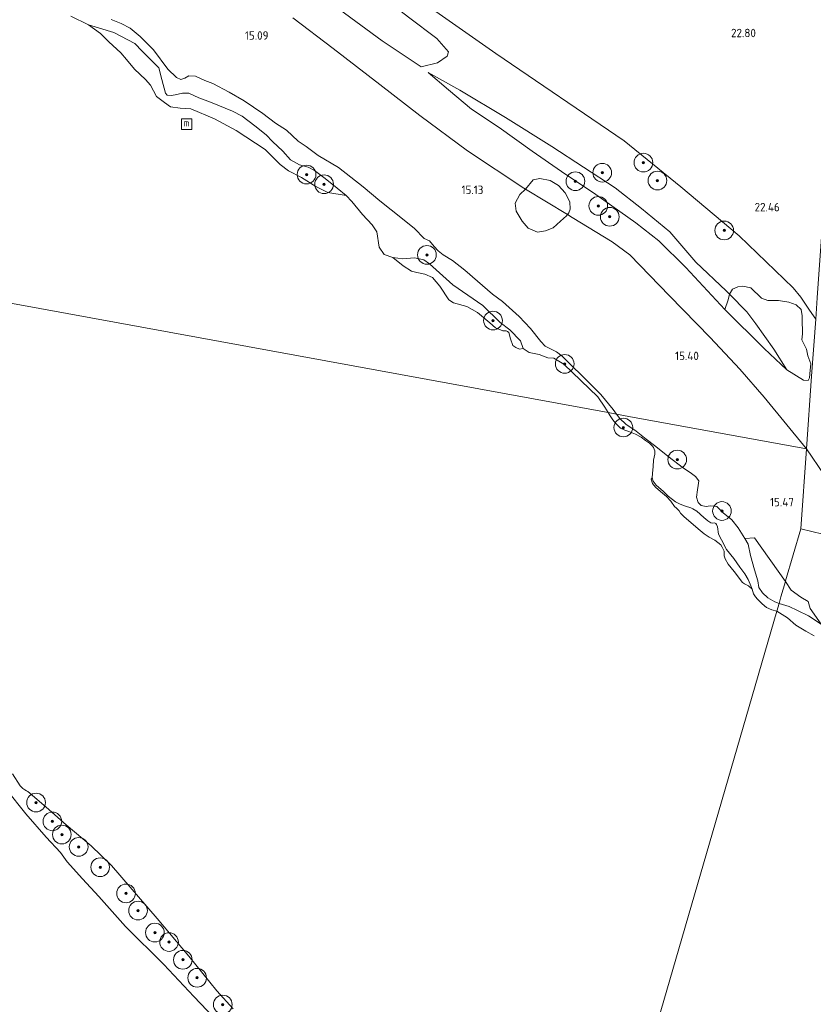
# Model space of a CAD drawing. Extents: x 196936 to 200438, y 361224 to 364196.
# Tile 229 of 256: x 198709 to 198879, y 363014 to 363225. Entities that reach past the tile are written whole.
import ezdxf
from ezdxf.enums import TextEntityAlignment as Align

# ---------------------------------------------------------------- set-up
doc = ezdxf.new("R2010")
doc.units = 0
for name, color, linetype, lineweight in [('B-ME-GR-BOOM-S', 90, 'Continuous', 25), ('B-ME-GR-BOS-GV', 40, 'Continuous', 13), ('B-ME-GR-GRAS-GV', 60, 'Continuous', 13), ('B-ME-GR-RIET-GV', 120, 'Continuous', 13), ('B-ME-GR-STRUIK-GV', 90, 'Continuous', 13), ('B-ME-GW-TALUD_KRUIN-G', 90, 'Continuous', 18), ('B-ME-GW-TALUD_TEEN-G', 90, 'Continuous', 18), ('B-ME-IE-MEUBILAIR_WATERWEGMEUBILAIR-S', 150, 'Continuous', 25), ('B-ME-OB-OEVERVOORZIENING-G', 7, 'Continuous', 18), ('B-ME-OG-HOOGTEPUNT-S', 7, 'Continuous', 25), ('B-ME-OG-TERREIN_GROEN-GV', 7, 'Continuous', 18), ('B-ME-OG-WATER_HAVEN-GV', 170, 'Continuous', 18)]:
    doc.layers.add(name, color=color, linetype=linetype, lineweight=lineweight)
doc.styles.add('NLCS-ISO', font='NLCS-ISO.ttf')
doc.styles.add('NLCS-ISO-ANNOTATIVE-T18', font='NLCS-ISO.ttf', dxfattribs={"height": 1.8})

# ---------------------------------------------------------------- blocks, each defined once
blk = doc.blocks.new('SGR-BOOM_01-SO')
at = {"linetype": 'ByBlock', "lineweight": 18}
h = blk.add_hatch(color=0, dxfattribs=at)
h.dxf.hatch_style = 1
edge = h.paths.add_edge_path()
edge.add_arc((0, 0), 0.25, 0, 360)
at = {"color": 0, "linetype": 'ByBlock', "lineweight": 18}
for radius in [2, 0.25]:
    blk.add_circle((0, 0), radius, dxfattribs=at)
blk = doc.blocks.new('SAL-HOOGTELABEL-SO')
at = {"color": 0, "linetype": 'ByBlock', "lineweight": -2, "style": 'NLCS-ISO-ANNOTATIVE-T18'}
blk.add_attdef('HOOGTE', text='', height=1.8, dxfattribs=at).set_placement((2.79, 0), align=Align.RIGHT)
blk = doc.blocks.new('SIE-WATER_MEERPAAL-SO')
at = {"color": 0, "linetype": 'ByBlock', "lineweight": 18}
blk.add_lwpolyline([(-1.12, -1.12), (1.12, -1.12), (1.12, 1.12), (-1.12, 1.12)], close=True, dxfattribs=at)
at = {"color": 0, "linetype": 'ByBlock', "lineweight": 18, "style": 'NLCS-ISO'}
blk.add_text('m', height=1.5, dxfattribs=at).set_placement((0, 0.28), align=Align.MIDDLE_CENTER)

msp = doc.modelspace()

# ---------------------------------------------------------------- linework, layer by layer
at = {"layer": 'B-ME-GR-BOS-GV'}
msp.add_polyline3d([(198889.46, 363302.525, 22.51), (198879.672, 363165.201, 22.288), (198879.346, 363160.633, 21.616), (198878.011, 363162.572, 21.81), (198876.133, 363165.322, 22.021), (198874.521, 363167.334, 22.103), (198862.984, 363178.47, 22.202), (198850.477, 363188.963, 22.329), (198838.352, 363198.741, 21.98), (198810.9, 363217.444, 21.875), (198797.322, 363226.963, 21.971)], dxfattribs=at)
at = {"layer": 'B-ME-GR-GRAS-GV'}
for points in [[(198786.58, 363220.158, 17.268), (198794.961, 363214.581, 17.208), (198798.426, 363215.442, 17.888), (198800.471, 363216.864, 18.599), (198800.749, 363217.802, 18.909), (198798.309, 363220.676, 19.187), (198792.204, 363225.195, 19.123), (198782.251, 363233.005, 19.171), (198778.54, 363236.429, 19.656), (198771.134, 363241.296, 19.775), (198763.672, 363246.425, 19.652), (198754.089, 363251.968, 19.556), (198748.49, 363253.661, 19.111), (198747.299, 363251.746, 18.412), (198747.51, 363248.84, 17.554), (198748.769, 363246.614, 17.2), (198751.509, 363243.62, 17.093), (198755.978, 363240.771, 17.141), (198763.875, 363236.705, 17.2), (198768.432, 363233.875, 17.208), (198777.476, 363226.901, 17.232)], [(198824.955, 363192.245, 17.275), (198832.329, 363187.262, 17.248), (198840.882, 363181.258, 17.275), (198845.769, 363177.387, 17.259), (198851.563, 363171.657, 17.174), (198859.937, 363162.697, 17.195), (198868.295, 363154.342, 17.243), (198873.19, 363149.792, 17.179), (198876.753, 363147.585, 17.542), (198877.747, 363147.501, 17.817), (198878.044, 363148.098, 18.045), (198878.175, 363149.746, 18.496), (198878.323, 363151.048, 18.791), (198877.629, 363152.761, 19.127), (198877.363, 363154.196, 19.29), (198876.361, 363156.231, 19.51), (198876.503, 363157.476, 19.682), (198876.556, 363158.445, 20.049), (198876.478, 363159.773, 20.284), (198876.482, 363161.32, 21.003), (198876.241, 363162.724, 21.023), (198875.174, 363163.677, 20.987), (198873.577, 363164.26, 20.536), (198871.414, 363164.65, 20.101), (198869.086, 363164.6, 19.143), (198867.773, 363165.151, 18.771), (198865.495, 363167.302, 18.691), (198863.759, 363167.672, 18.48), (198862.652, 363167.511, 18.085), (198861.568, 363167.061, 17.853), (198860.898, 363166.008, 17.446), (198860.22, 363166.697, 17.492), (198853.709, 363172.8, 17.545), (198848.145, 363179.335, 17.847), (198842.086, 363184.301, 17.841), (198836.423, 363188.701, 17.672), (198822.921, 363197.566, 17.433), (198812.992, 363203.743, 17.46), (198803.183, 363209.607, 17.338), (198796.444, 363213.398, 17.248), (198800.742, 363209.66, 17.169), (198805.681, 363205.557, 17.174), (198811.619, 363201.657, 17.195), (198818.681, 363196.554, 17.248)], [(198860.587, 363164.736, 17.334), (198859.937, 363162.697, 17.195), (198851.563, 363171.657, 17.174), (198845.769, 363177.387, 17.259), (198840.882, 363181.258, 17.275), (198832.329, 363187.262, 17.248), (198824.955, 363192.245, 17.275), (198818.681, 363196.554, 17.248), (198811.619, 363201.657, 17.195), (198805.681, 363205.557, 17.174), (198800.742, 363209.66, 17.169), (198796.444, 363213.398, 17.248), (198803.183, 363209.607, 17.338), (198812.992, 363203.743, 17.46), (198822.921, 363197.566, 17.433), (198836.423, 363188.701, 17.672), (198842.086, 363184.301, 17.841), (198848.145, 363179.335, 17.847), (198853.709, 363172.8, 17.545), (198860.22, 363166.697, 17.492), (198860.898, 363166.008, 17.446)], [(198877.368, 363132.878, 15.771), (198876.152, 363115.815, 15.22), (198872.914, 363104.656, 15.158), (198872.874, 363104.517, 15.158), (198866.254, 363113.842, 15.221), (198864.184, 363113.715, 15.13), (198862.732, 363115.99, 15.169), (198861.373, 363117.698, 15.169), (198859.517, 363119.223, 15.164), (198858.193, 363120.528, 15.124), (198856.743, 363120.733, 15.124), (198855.886, 363120.552, 15.13), (198854.839, 363120.791, 15.124), (198854.194, 363121.421, 15.046), (198853.848, 363122.576, 15.057), (198854.061, 363124.104, 15.203), (198854.213, 363125.082, 15.236), (198854.32, 363126.025, 15.186), (198853.632, 363126.979, 15.186), (198852.499, 363127.865, 15.186), (198851.052, 363128.786, 15.275), (198847.721, 363131.355, 15.275), (198845.124, 363133.362, 15.309), (198843.075, 363134.949, 15.242), (198840.922, 363136.667, 15.214), (198838.707, 363138.193, 15.203), (198837.405, 363139.356, 15.18), (198836.688, 363140.317, 15.097), (198839.386, 363139.823, 15.116)], [(198888.239, 363117.256, 15.787), (198892.646, 363111.759, 15.834), (198876.152, 363115.815, 15.22), (198877.368, 363132.878, 15.771), (198881.14, 363127.341, 15.622), (198884.148, 363122.864, 15.698)]]:
    msp.add_polyline3d(points, close=True, dxfattribs=at)
for points in [[(198797.322, 363226.963, 21.971), (198810.9, 363217.444, 21.875), (198838.352, 363198.741, 21.98), (198850.477, 363188.963, 22.329), (198862.984, 363178.47, 22.202), (198874.521, 363167.334, 22.103), (198876.133, 363165.322, 22.021), (198878.011, 363162.572, 21.81), (198879.346, 363160.633, 21.616), (198878.476, 363148.426, 18.187), (198877.368, 363132.878, 15.771), (198868.308, 363143.956, 15.755), (198863.113, 363149.966, 15.788), (198856.794, 363156.738, 15.82), (198848.066, 363165.629, 15.852), (198839.551, 363174.38, 15.861), (198835.777, 363177.174, 15.893), (198827.266, 363182.408, 15.861), (198826.256, 363183.018, 15.84), (198826.532, 363183.393, 15.86), (198826.823, 363184.189, 15.936), (198826.714, 363185.746, 16.135), (198825.734, 363187.687, 16.278), (198824.339, 363189.248, 16.326), (198822.51, 363190.257, 16.334), (198820.333, 363190.733, 16.214), (198818.87, 363190.442, 16.087), (198817.246, 363188.458, 15.657), (198816.911, 363188.66, 15.65), (198804.853, 363196.662, 15.561), (198794.64, 363204.166, 15.439), (198786.12, 363210.843, 15.496), (198776.098, 363218.497, 15.537), (198767.451, 363225.073, 15.52)], [(198767.451, 363225.073, 15.52), (198776.098, 363218.497, 15.537), (198786.12, 363210.843, 15.496), (198794.64, 363204.166, 15.439), (198804.853, 363196.662, 15.561), (198816.911, 363188.66, 15.65), (198817.246, 363188.458, 15.657), (198816.025, 363187.306, 15.334), (198815.041, 363185.445, 15.219), (198815.275, 363183.731, 15.163), (198816.549, 363181.613, 15.251), (198817.838, 363180.122, 15.267), (198819.8, 363179.27, 15.31), (198821.514, 363179.503, 15.235), (198823.191, 363180.17, 15.298), (198824.726, 363181.597, 15.474), (198825.997, 363182.71, 15.709), (198826.256, 363183.018, 15.84), (198827.266, 363182.408, 15.861), (198835.777, 363177.174, 15.893), (198839.551, 363174.38, 15.861), (198848.066, 363165.629, 15.852), (198856.794, 363156.738, 15.82), (198863.113, 363149.966, 15.788), (198868.308, 363143.956, 15.755), (198877.368, 363132.878, 15.771), (198839.386, 363139.823, 15.116), (198836.688, 363140.317, 15.097), (198835.998, 363141.283, 15.097), (198833.336, 363144.53, 15.106), (198830.031, 363147.84, 14.969), (198826.425, 363151.375, 14.951), (198825.069, 363152.741, 14.96), (198823.86, 363153.639, 14.96), (198821.451, 363154.85, 14.951), (198820.512, 363155.851, 14.951), (198818.326, 363158.662, 14.924), (198815.915, 363161.17, 14.924), (198812.341, 363164.377, 14.997), (198810.227, 363165.948, 15.015), (198807, 363168.732, 15.024), (198804.249, 363171.079, 15.143), (198801.601, 363173.157, 15.225), (198799.648, 363174.388, 15.134), (198798.569, 363175.267, 15.115), (198797.687, 363176.204, 15.06), (198796.703, 363177.404, 15.024), (198795.585, 363177.903, 15.024), (198793.522, 363179.988, 15.106), (198790.944, 363182.124, 15.179), (198786.066, 363185.914, 15.197), (198782.538, 363188.922, 15.097), (198777.242, 363193.078, 15.06), (198772.891, 363195.649, 15.225), (198770.289, 363197.528, 15.289), (198768.592, 363198.733, 15.289), (198766.085, 363201.056, 15.243), (198763.772, 363202.582, 15.261), (198761.053, 363204.603, 15.17), (198757.043, 363207.334, 15.188), (198753.856, 363209.206, 15.097), (198750.341, 363211.045, 15.106), (198748.651, 363211.666, 15.097), (198746.673, 363212.64, 15.106), (198745.247, 363212.652, 15.07), (198744.355, 363212.156, 15.024), (198743.488, 363211.918, 14.978), (198742.556, 363212.334, 14.951), (198740.724, 363214.137, 14.969), (198737.625, 363218.205, 14.978), (198734.796, 363221.079, 15.006), (198732.637, 363222.849, 15.015), (198730.728, 363223.881, 14.978), (198728.619, 363224.742, 14.882)], [(198881.14, 363127.341, 15.622), (198877.368, 363132.878, 15.771), (198878.476, 363148.426, 18.187), (198879.346, 363160.633, 21.616)], [(198880.514, 363095.373, 15.01), (198878.128, 363098.744, 15.005), (198877.757, 363100.228, 15.123), (198876.146, 363101.174, 15.139), (198874.107, 363102.663, 15.255), (198872.874, 363104.517, 15.158), (198872.914, 363104.656, 15.158), (198876.152, 363115.815, 15.22), (198892.646, 363111.759, 15.834)], [(198707.488, 363063.369, 14.4), (198709.15, 363060.831, 14.4), (198709.716, 363060.209, 14.4), (198710.16, 363059.92, 14.4), (198710.457, 363059.727, 14.4), (198710.797, 363059.569, 14.4), (198714.676, 363056.221, 14.4), (198718.946, 363052.47, 14.4), (198724.324, 363047.956, 14.4), (198728.663, 363043.76, 14.4), (198738.443, 363032.455, 14.4), (198745.208, 363024.399, 14.4), (198751.207, 363016.948, 14.4), (198754.674, 363013.13, 14.4)], [(198753.347, 363008.352, 15.681), (198746.264, 363015.727, 15.608), (198739.845, 363022.628, 15.641), (198731.69, 363030.723, 15.72), (198725.933, 363037.151, 15.731), (198722.458, 363040.891, 15.675), (198719.174, 363044.569, 15.675), (198717.729, 363046.565, 15.731), (198714.716, 363049.814, 15.725), (198710.309, 363054.814, 15.535), (198706.13, 363060.068, 15.569)], [(198706.13, 363060.068, 15.569), (198710.309, 363054.814, 15.535), (198714.716, 363049.814, 15.725), (198717.729, 363046.565, 15.731), (198719.174, 363044.569, 15.675), (198722.458, 363040.891, 15.675), (198725.933, 363037.151, 15.731), (198731.69, 363030.723, 15.72), (198739.845, 363022.628, 15.641), (198746.264, 363015.727, 15.608), (198753.347, 363008.352, 15.681)]]:
    msp.add_polyline3d(points, dxfattribs=at)
at = {"layer": 'B-ME-GR-RIET-GV'}
for points in [[(198740.562, 363208.547, 14.4), (198741.472, 363208.443, 14.4), (198742.295, 363208.58, 14.4), (198743.839, 363208.981, 14.4), (198745.218, 363208.939, 14.4), (198747.353, 363207.947, 14.4), (198749.842, 363207.029, 14.4), (198754.58, 363205.106, 14.4), (198756.652, 363204.063, 14.4), (198759.353, 363201.969, 14.4), (198761.789, 363200.077, 14.4), (198763.126, 363198.657, 14.4), (198765.309, 363196.564, 14.4), (198766.999, 363194.7, 14.4), (198768.893, 363193.619, 14.4), (198770.738, 363193.121, 14.4), (198772.103, 363192.447, 14.4), (198774.387, 363190.746, 14.4), (198776.975, 363188.664, 14.4), (198778.868, 363187.065, 14.4), (198774.947, 363187.699, 14.4), (198772.424, 363188.987, 14.4), (198769.342, 363190.907, 14.4), (198766.555, 363192.357, 14.4), (198764.746, 363193.682, 14.4), (198761.569, 363196.934, 14.4), (198755.354, 363200.988, 14.4), (198750.692, 363203.476, 14.4), (198745.653, 363205.647, 14.4), (198744.558, 363205.699, 14.4), (198743.366, 363205.773, 14.4), (198741.314, 363206.045, 14.4), (198740.012, 363206.95, 14.4), (198738.298, 363208.253, 14.4), (198737.041, 363210.659, 14.4), (198735.923, 363211.924, 14.4), (198733.6, 363214.072, 14.4), (198731.872, 363216.184, 14.4), (198730.68, 363217.567, 14.4), (198728.114, 363219.973, 14.4), (198726.297, 363221.702, 14.4), (198723.716, 363223.608, 14.4), (198729.176, 363221.948, 14.4), (198733.635, 363219.596, 14.4), (198735.237, 363217.973, 14.4), (198738.807, 363214.396, 14.4), (198739.445, 363211.902, 14.4), (198740.209, 363208.991, 14.4)], [(198788.888, 363173.819, 14.4), (198790.987, 363173.523, 14.4), (198793.492, 363173.756, 14.4), (198795.514, 363173.295, 14.4), (198796.688, 363172.47, 14.4), (198801.71, 363167.978, 14.4), (198808.124, 363163.559, 14.4), (198811.858, 363159.906, 14.4), (198813.928, 363158.344, 14.4), (198816.171, 363156.013, 14.4), (198816.777, 363154.387, 14.4), (198815.99, 363154.235, 14.4), (198815.153, 363154.595, 14.4), (198814.573, 363154.98, 14.4), (198814.073, 363156.433, 14.4), (198813.713, 363157.77, 14.4), (198813.433, 363158.002, 14.4), (198813.094, 363158.112, 14.4), (198812.422, 363158.1, 14.4), (198810.829, 363158.803, 14.4), (198809.645, 363159.829, 14.4), (198806.978, 363162.033, 14.4), (198804.683, 363163.316, 14.4), (198801.863, 363164.134, 14.4), (198800.844, 363164.788, 14.4), (198798.916, 363167.657, 14.4), (198797.341, 363169.525, 14.4), (198795.748, 363170.228, 14.4), (198794.003, 363170.631, 14.4), (198792.892, 363170.888, 14.4), (198791.073, 363172.06, 14.4)], [(198856.894, 363117.066, 14.4), (198857.287, 363117.021, 14.4), (198857.689, 363117.055, 14.4), (198857.95, 363116.906, 14.4), (198858.09, 363116.731, 14.4), (198858.306, 363116.188, 14.4), (198858.564, 363114.606, 14.4), (198859.225, 363113.416, 14.4), (198860.268, 363111.387, 14.4), (198861.835, 363109.417, 14.4), (198863.14, 363107.596, 14.4), (198864.167, 363106.126, 14.4), (198864.906, 363104.927, 14.4), (198865.349, 363103.921, 14.4), (198865.748, 363102.88, 14.4), (198864.945, 363103.616, 14.4), (198864.106, 363104.034, 14.4), (198863.656, 363104.328, 14.4), (198861.902, 363106.623, 14.4), (198860.632, 363108.219, 14.4), (198859.954, 363109.344, 14.4), (198859.744, 363109.973, 14.4), (198859.754, 363110.415, 14.4), (198859.782, 363111.017, 14.4), (198859.351, 363111.832, 14.4), (198859.051, 363112.39, 14.4), (198857.789, 363113.34, 14.4), (198856.535, 363114.006, 14.4), (198855.449, 363114.735, 14.4), (198854.196, 363115.764, 14.4), (198852.66, 363117.148, 14.4), (198851.222, 363118.32, 14.4), (198850.383, 363119.101, 14.4), (198850.119, 363119.614, 14.4), (198849.581, 363120.2, 14.4), (198849.14, 363120.572, 14.4), (198848.338, 363121.672, 14.4), (198847.403, 363122.665, 14.4), (198846.159, 363123.774, 14.4), (198845.091, 363124.661, 14.4), (198844.457, 363125.459, 14.4), (198844.158, 363126.38, 14.4), (198844.331, 363126.658, 14.4), (198844.574, 363125.993, 14.4), (198845.192, 363125.126, 14.4), (198846.787, 363123.75, 14.4), (198847.789, 363122.761, 14.4), (198849.323, 363121.551, 14.4), (198850.344, 363121.076, 14.4), (198851.487, 363120.628, 14.4), (198852.639, 363120.257, 14.4), (198853.058, 363120.09, 14.4), (198853.913, 363119.555, 14.4), (198855.429, 363118.188, 14.4), (198856.266, 363117.496, 14.4)]]:
    msp.add_polyline3d(points, close=True, dxfattribs=at)
at = {"layer": 'B-ME-GR-STRUIK-GV'}
for points in [[(198798.426, 363215.442, 17.888), (198794.961, 363214.581, 17.208), (198786.58, 363220.158, 17.268), (198777.476, 363226.901, 17.232), (198768.432, 363233.875, 17.208), (198763.875, 363236.705, 17.2), (198755.978, 363240.771, 17.141), (198751.509, 363243.62, 17.093), (198748.769, 363246.614, 17.2), (198747.51, 363248.84, 17.554), (198747.299, 363251.746, 18.412), (198748.49, 363253.661, 19.111), (198754.089, 363251.968, 19.556), (198763.672, 363246.425, 19.652), (198771.134, 363241.296, 19.775), (198778.54, 363236.429, 19.656), (198782.251, 363233.005, 19.171), (198792.204, 363225.195, 19.123), (198798.309, 363220.676, 19.187), (198800.749, 363217.802, 18.909), (198800.471, 363216.864, 18.599)], [(198826.532, 363183.393, 15.86), (198826.256, 363183.018, 15.84), (198817.246, 363188.458, 15.657), (198818.87, 363190.442, 16.087), (198820.333, 363190.733, 16.214), (198822.51, 363190.257, 16.334), (198824.339, 363189.248, 16.326), (198825.734, 363187.687, 16.278), (198826.714, 363185.746, 16.135), (198826.823, 363184.189, 15.936)], [(198821.514, 363179.503, 15.235), (198819.8, 363179.27, 15.31), (198817.838, 363180.122, 15.267), (198816.549, 363181.613, 15.251), (198815.275, 363183.731, 15.163), (198815.041, 363185.445, 15.219), (198816.025, 363187.306, 15.334), (198817.246, 363188.458, 15.657), (198826.256, 363183.018, 15.84), (198825.997, 363182.71, 15.709), (198824.726, 363181.597, 15.474), (198823.191, 363180.17, 15.298)], [(198867.773, 363165.151, 18.771), (198869.086, 363164.6, 19.143), (198871.414, 363164.65, 20.101), (198873.577, 363164.26, 20.536), (198875.174, 363163.677, 20.987), (198876.241, 363162.724, 21.023), (198876.482, 363161.32, 21.003), (198876.478, 363159.773, 20.284), (198876.556, 363158.445, 20.049), (198876.503, 363157.476, 19.682), (198876.361, 363156.231, 19.51), (198877.363, 363154.196, 19.29), (198877.629, 363152.761, 19.127), (198878.323, 363151.048, 18.791), (198878.175, 363149.746, 18.496), (198878.044, 363148.098, 18.045), (198877.747, 363147.501, 17.817), (198876.753, 363147.585, 17.542), (198873.19, 363149.792, 17.179), (198870.39, 363154.21, 17.439), (198866.56, 363159.633, 17.539), (198864.634, 363162.233, 17.513), (198860.898, 363166.008, 17.446), (198861.568, 363167.061, 17.853), (198862.652, 363167.511, 18.085), (198863.759, 363167.672, 18.48), (198865.495, 363167.302, 18.691)], [(198870.39, 363154.21, 17.439), (198873.19, 363149.792, 17.179), (198868.295, 363154.342, 17.243), (198859.937, 363162.697, 17.195), (198860.587, 363164.736, 17.334), (198860.898, 363166.008, 17.446), (198864.634, 363162.233, 17.513), (198866.56, 363159.633, 17.539)]]:
    msp.add_polyline3d(points, close=True, dxfattribs=at)
at = {"layer": 'B-ME-GW-TALUD_KRUIN-G'}
for points in [[(198838.352, 363198.741, 21.98), (198810.9, 363217.444, 21.875), (198797.322, 363226.963, 21.971), (198782.417, 363237.449, 21.835), (198768.163, 363247.594, 22.015), (198755.774, 363256.243, 21.821)], [(198836.688, 363140.317, 15.097), (198835.998, 363141.283, 15.097), (198833.336, 363144.53, 15.106), (198830.031, 363147.84, 14.969), (198826.425, 363151.375, 14.951), (198825.069, 363152.741, 14.96), (198823.86, 363153.639, 14.96), (198821.451, 363154.85, 14.951), (198820.512, 363155.851, 14.951), (198818.326, 363158.662, 14.924), (198815.915, 363161.17, 14.924), (198812.341, 363164.377, 14.997), (198810.227, 363165.948, 15.015), (198807, 363168.732, 15.024), (198804.249, 363171.079, 15.143), (198801.601, 363173.157, 15.225), (198799.648, 363174.388, 15.134), (198798.569, 363175.267, 15.115), (198797.687, 363176.204, 15.06), (198796.703, 363177.404, 15.024), (198795.585, 363177.903, 15.024), (198793.522, 363179.988, 15.106), (198790.944, 363182.124, 15.179), (198786.066, 363185.914, 15.197), (198782.538, 363188.922, 15.097), (198777.242, 363193.078, 15.06), (198772.891, 363195.649, 15.225), (198770.289, 363197.528, 15.289), (198768.592, 363198.733, 15.289), (198766.085, 363201.056, 15.243), (198763.772, 363202.582, 15.261), (198761.053, 363204.603, 15.17), (198757.043, 363207.334, 15.188), (198753.856, 363209.206, 15.097), (198750.341, 363211.045, 15.106), (198748.651, 363211.666, 15.097), (198746.673, 363212.64, 15.106), (198745.247, 363212.652, 15.07), (198744.355, 363212.156, 15.024), (198743.488, 363211.918, 14.978), (198742.556, 363212.334, 14.951), (198740.724, 363214.137, 14.969), (198737.625, 363218.205, 14.978), (198734.796, 363221.079, 15.006), (198732.637, 363222.849, 15.015), (198730.728, 363223.881, 14.978), (198728.619, 363224.742, 14.882)], [(198873.19, 363149.792, 17.179), (198868.295, 363154.342, 17.243), (198859.937, 363162.697, 17.195), (198851.563, 363171.657, 17.174), (198845.769, 363177.387, 17.259), (198840.882, 363181.258, 17.275), (198832.329, 363187.262, 17.248), (198824.955, 363192.245, 17.275), (198818.681, 363196.554, 17.248), (198811.619, 363201.657, 17.195), (198805.681, 363205.557, 17.174), (198800.742, 363209.66, 17.169), (198796.444, 363213.398, 17.248)], [(198874.521, 363167.334, 22.103), (198862.984, 363178.47, 22.202), (198850.477, 363188.963, 22.329), (198838.352, 363198.741, 21.98)], [(198879.346, 363160.633, 21.616), (198878.011, 363162.572, 21.81), (198876.133, 363165.322, 22.021), (198874.521, 363167.334, 22.103)], [(198871.505, 363099.802, 14.85), (198870.603, 363100.165, 14.85), (198869.068, 363101.017, 14.856), (198867.953, 363102.06, 14.856), (198867.17, 363103.224, 14.856), (198866.938, 363104.683, 14.957), (198866.245, 363106.991, 14.957), (198865.406, 363110.112, 14.957), (198864.88, 363112.481, 15.124), (198864.184, 363113.715, 15.13), (198862.732, 363115.99, 15.169), (198861.373, 363117.698, 15.169), (198859.517, 363119.223, 15.164), (198858.193, 363120.528, 15.124), (198856.743, 363120.733, 15.124), (198855.886, 363120.552, 15.13), (198854.839, 363120.791, 15.124), (198854.194, 363121.421, 15.046), (198853.848, 363122.576, 15.057), (198854.061, 363124.104, 15.203), (198854.213, 363125.082, 15.236), (198854.32, 363126.025, 15.186), (198853.632, 363126.979, 15.186), (198852.499, 363127.865, 15.186), (198851.052, 363128.786, 15.275), (198847.721, 363131.355, 15.275), (198845.124, 363133.362, 15.309), (198843.075, 363134.949, 15.242), (198840.922, 363136.667, 15.214), (198838.707, 363138.193, 15.203), (198837.405, 363139.356, 15.18), (198836.688, 363140.317, 15.097)], [(198887.867, 363091.39, 15.165), (198885.998, 363092.258, 15.099), (198883.888, 363093.284, 15.017), (198882.39, 363094.203, 14.924), (198880.514, 363095.373, 15.01), (198877.822, 363097.139, 14.846), (198875.465, 363098.304, 14.722), (198873.676, 363099.174, 14.672), (198871.505, 363099.802, 14.85)], [(198706.13, 363060.068, 15.569), (198710.309, 363054.814, 15.535), (198714.716, 363049.814, 15.725), (198717.729, 363046.565, 15.731)], [(198717.729, 363046.565, 15.731), (198719.174, 363044.569, 15.675), (198722.458, 363040.891, 15.675), (198725.933, 363037.151, 15.731), (198731.69, 363030.723, 15.72), (198739.845, 363022.628, 15.641), (198746.264, 363015.727, 15.608), (198753.347, 363008.352, 15.681)]]:
    msp.add_polyline3d(points, dxfattribs=at)
at = {"layer": 'B-ME-GW-TALUD_TEEN-G'}
for points in [[(198767.451, 363225.073, 15.52), (198776.098, 363218.497, 15.537), (198786.12, 363210.843, 15.496), (198794.64, 363204.166, 15.439), (198804.853, 363196.662, 15.561), (198816.911, 363188.66, 15.65), (198817.246, 363188.458, 15.657), (198826.256, 363183.018, 15.84), (198827.266, 363182.408, 15.861), (198835.777, 363177.174, 15.893), (198839.551, 363174.38, 15.861), (198848.066, 363165.629, 15.852), (198856.794, 363156.738, 15.82), (198863.113, 363149.966, 15.788), (198868.308, 363143.956, 15.755), (198877.368, 363132.878, 15.771)], [(198796.444, 363213.398, 17.248), (198803.183, 363209.607, 17.338), (198812.992, 363203.743, 17.46), (198822.921, 363197.566, 17.433), (198836.423, 363188.701, 17.672), (198842.086, 363184.301, 17.841), (198848.145, 363179.335, 17.847), (198853.709, 363172.8, 17.545), (198860.22, 363166.697, 17.492), (198860.898, 363166.008, 17.446), (198864.634, 363162.233, 17.513), (198866.56, 363159.633, 17.539), (198870.39, 363154.21, 17.439), (198873.19, 363149.792, 17.179)], [(198877.368, 363132.878, 15.771), (198881.14, 363127.341, 15.622), (198884.148, 363122.864, 15.698), (198888.239, 363117.256, 15.787), (198892.646, 363111.759, 15.834)]]:
    msp.add_polyline3d(points, dxfattribs=at)
at = {"layer": 'B-ME-OB-OEVERVOORZIENING-G'}
for points in [[(198719.952, 363225.477, 14.4), (198723.716, 363223.608, 14.4), (198729.176, 363221.948, 14.4), (198733.635, 363219.596, 14.4), (198735.237, 363217.973, 14.4), (198738.807, 363214.396, 14.4), (198739.445, 363211.902, 14.4), (198740.209, 363208.991, 14.4), (198740.562, 363208.547, 14.4), (198741.472, 363208.443, 14.4), (198742.295, 363208.58, 14.4), (198743.839, 363208.981, 14.4), (198745.218, 363208.939, 14.4), (198747.353, 363207.947, 14.4), (198749.842, 363207.029, 14.4), (198754.58, 363205.106, 14.4), (198756.652, 363204.063, 14.4), (198759.353, 363201.969, 14.4), (198761.789, 363200.077, 14.4), (198763.126, 363198.657, 14.4), (198765.309, 363196.564, 14.4), (198766.999, 363194.7, 14.4), (198768.893, 363193.619, 14.4), (198770.738, 363193.121, 14.4), (198772.103, 363192.447, 14.4), (198774.387, 363190.746, 14.4), (198776.975, 363188.664, 14.4), (198778.868, 363187.065, 14.4), (198780.104, 363185.771, 14.4), (198782.386, 363183.033, 14.4), (198784.442, 363180.839, 14.4), (198785.424, 363179.344, 14.4), (198785.972, 363176.053, 14.4), (198787.005, 363174.495, 14.4), (198788.888, 363173.819, 14.4), (198790.987, 363173.523, 14.4), (198793.492, 363173.756, 14.4), (198795.514, 363173.295, 14.4), (198796.688, 363172.47, 14.4), (198801.71, 363167.978, 14.4), (198808.124, 363163.559, 14.4), (198811.858, 363159.906, 14.4), (198813.928, 363158.344, 14.4), (198816.171, 363156.013, 14.4), (198816.777, 363154.387, 14.4), (198818.045, 363153.494, 14.4), (198820.188, 363153.077, 14.4), (198822.008, 363152.351, 14.4), (198823.323, 363152.259, 14.4), (198825.432, 363151.039, 14.4), (198832.698, 363143.986, 14.4), (198834.236, 363141.794, 14.4), (198834.967, 363140.632, 14.4)], [(198834.967, 363140.632, 14.4), (198835.339, 363139.94, 14.4), (198835.917, 363139.121, 14.4), (198836.509, 363138.377, 14.4), (198837.581, 363137.299, 14.4), (198838.488, 363136.877, 14.4), (198839.37, 363136.578, 14.4), (198840.784, 363136.059, 14.4), (198842.023, 363135.4, 14.4), (198842.938, 363134.699, 14.4), (198843.749, 363134.129, 14.4), (198844.428, 363133.454, 14.4), (198844.672, 363133.148, 14.4), (198844.915, 363132.483, 14.4), (198844.913, 363131.767, 14.4), (198844.647, 363130.483, 14.4), (198844.574, 363129.138, 14.4), (198844.404, 363127.645, 14.4), (198844.331, 363126.658, 14.4), (198844.574, 363125.993, 14.4), (198845.192, 363125.126, 14.4), (198846.787, 363123.75, 14.4), (198847.789, 363122.761, 14.4), (198849.323, 363121.551, 14.4), (198850.344, 363121.076, 14.4), (198851.487, 363120.628, 14.4), (198852.639, 363120.257, 14.4), (198853.058, 363120.09, 14.4), (198853.913, 363119.555, 14.4), (198855.429, 363118.188, 14.4), (198856.266, 363117.496, 14.4), (198856.894, 363117.066, 14.4), (198857.287, 363117.021, 14.4), (198857.689, 363117.055, 14.4), (198857.95, 363116.906, 14.4), (198858.09, 363116.731, 14.4), (198858.306, 363116.188, 14.4), (198858.564, 363114.606, 14.4), (198859.225, 363113.416, 14.4), (198860.268, 363111.387, 14.4), (198861.835, 363109.417, 14.4), (198863.14, 363107.596, 14.4), (198864.167, 363106.126, 14.4), (198864.906, 363104.927, 14.4), (198865.349, 363103.921, 14.4), (198865.748, 363102.88, 14.4), (198866.069, 363101.849, 14.4), (198866.478, 363101.245, 14.4), (198866.895, 363100.719, 14.4), (198867.863, 363099.773, 14.4), (198868.804, 363098.949, 14.4), (198869.982, 363098.457, 14.4), (198871.041, 363098.204, 14.4)], [(198754.674, 363013.13, 14.4), (198751.207, 363016.948, 14.4), (198745.208, 363024.399, 14.4), (198738.443, 363032.455, 14.4), (198728.663, 363043.76, 14.4), (198724.324, 363047.956, 14.4), (198718.946, 363052.47, 14.4), (198714.676, 363056.221, 14.4), (198710.797, 363059.569, 14.4), (198710.457, 363059.727, 14.4), (198710.16, 363059.92, 14.4), (198709.716, 363060.209, 14.4), (198709.15, 363060.831, 14.4), (198707.488, 363063.369, 14.4)]]:
    msp.add_polyline3d(points, dxfattribs=at)
at = {"layer": 'B-ME-OG-TERREIN_GROEN-GV'}
for points in [[(198728.619, 363224.742, 14.882), (198730.728, 363223.881, 14.978), (198732.637, 363222.849, 15.015), (198734.796, 363221.079, 15.006), (198737.625, 363218.205, 14.978), (198740.724, 363214.137, 14.969), (198742.556, 363212.334, 14.951), (198743.488, 363211.918, 14.978), (198744.355, 363212.156, 15.024), (198745.247, 363212.652, 15.07), (198746.673, 363212.64, 15.106), (198748.651, 363211.666, 15.097), (198750.341, 363211.045, 15.106), (198753.856, 363209.206, 15.097), (198757.043, 363207.334, 15.188), (198761.053, 363204.603, 15.17), (198763.772, 363202.582, 15.261), (198766.085, 363201.056, 15.243), (198768.592, 363198.733, 15.289), (198770.289, 363197.528, 15.289), (198772.891, 363195.649, 15.225), (198777.242, 363193.078, 15.06), (198782.538, 363188.922, 15.097), (198786.066, 363185.914, 15.197), (198790.944, 363182.124, 15.179), (198793.522, 363179.988, 15.106), (198795.585, 363177.903, 15.024), (198796.703, 363177.404, 15.024), (198797.687, 363176.204, 15.06), (198798.569, 363175.267, 15.115), (198799.648, 363174.388, 15.134), (198801.601, 363173.157, 15.225), (198804.249, 363171.079, 15.143), (198807, 363168.732, 15.024), (198810.227, 363165.948, 15.015), (198812.341, 363164.377, 14.997), (198815.915, 363161.17, 14.924), (198818.326, 363158.662, 14.924), (198820.512, 363155.851, 14.951), (198821.451, 363154.85, 14.951), (198823.86, 363153.639, 14.96), (198825.069, 363152.741, 14.96), (198826.425, 363151.375, 14.951), (198830.031, 363147.84, 14.969), (198833.336, 363144.53, 15.106), (198835.998, 363141.283, 15.097), (198836.688, 363140.317, 15.097), (198834.967, 363140.632, 14.4), (198834.236, 363141.794, 14.4), (198832.698, 363143.986, 14.4), (198825.432, 363151.039, 14.4), (198823.323, 363152.259, 14.4), (198822.008, 363152.351, 14.4), (198820.188, 363153.077, 14.4), (198818.045, 363153.494, 14.4), (198816.777, 363154.387, 14.4), (198816.171, 363156.013, 14.4), (198813.928, 363158.344, 14.4), (198811.858, 363159.906, 14.4), (198808.124, 363163.559, 14.4), (198801.71, 363167.978, 14.4), (198796.688, 363172.47, 14.4), (198795.514, 363173.295, 14.4), (198793.492, 363173.756, 14.4), (198790.987, 363173.523, 14.4), (198788.888, 363173.819, 14.4), (198787.005, 363174.495, 14.4), (198785.972, 363176.053, 14.4), (198785.424, 363179.344, 14.4), (198784.442, 363180.839, 14.4), (198782.386, 363183.033, 14.4), (198780.104, 363185.771, 14.4), (198778.868, 363187.065, 14.4), (198776.975, 363188.664, 14.4), (198774.387, 363190.746, 14.4), (198772.103, 363192.447, 14.4), (198770.738, 363193.121, 14.4), (198768.893, 363193.619, 14.4), (198766.999, 363194.7, 14.4), (198765.309, 363196.564, 14.4), (198763.126, 363198.657, 14.4), (198761.789, 363200.077, 14.4), (198759.353, 363201.969, 14.4), (198756.652, 363204.063, 14.4), (198754.58, 363205.106, 14.4), (198749.842, 363207.029, 14.4), (198747.353, 363207.947, 14.4), (198745.218, 363208.939, 14.4), (198743.839, 363208.981, 14.4), (198742.295, 363208.58, 14.4), (198741.472, 363208.443, 14.4), (198740.562, 363208.547, 14.4), (198740.209, 363208.991, 14.4), (198739.445, 363211.902, 14.4), (198738.807, 363214.396, 14.4), (198735.237, 363217.973, 14.4), (198733.635, 363219.596, 14.4), (198729.176, 363221.948, 14.4), (198723.716, 363223.608, 14.4), (198719.952, 363225.477, 14.4)], [(198878.997, 363092.88, 14.4), (198877.21, 363093.877, 14.4), (198875.095, 363095.195, 14.4), (198873.284, 363096.765, 14.4), (198871.041, 363098.204, 14.4), (198871.505, 363099.802, 14.85), (198873.676, 363099.174, 14.672), (198875.465, 363098.304, 14.722), (198877.822, 363097.139, 14.846), (198880.514, 363095.373, 15.01)]]:
    msp.add_polyline3d(points, dxfattribs=at)
for points in [[(198854.839, 363120.791, 15.124), (198855.886, 363120.552, 15.13), (198856.743, 363120.733, 15.124), (198858.193, 363120.528, 15.124), (198859.517, 363119.223, 15.164), (198861.373, 363117.698, 15.169), (198862.732, 363115.99, 15.169), (198864.184, 363113.715, 15.13), (198864.88, 363112.481, 15.124), (198865.406, 363110.112, 14.957), (198866.245, 363106.991, 14.957), (198866.938, 363104.683, 14.957), (198867.17, 363103.224, 14.856), (198867.953, 363102.06, 14.856), (198869.068, 363101.017, 14.856), (198870.603, 363100.165, 14.85), (198871.505, 363099.802, 14.85), (198871.041, 363098.204, 14.4), (198869.982, 363098.457, 14.4), (198868.804, 363098.949, 14.4), (198867.863, 363099.773, 14.4), (198866.895, 363100.719, 14.4), (198866.478, 363101.245, 14.4), (198866.069, 363101.849, 14.4), (198865.748, 363102.88, 14.4), (198865.349, 363103.921, 14.4), (198864.906, 363104.927, 14.4), (198864.167, 363106.126, 14.4), (198863.14, 363107.596, 14.4), (198861.835, 363109.417, 14.4), (198860.268, 363111.387, 14.4), (198859.225, 363113.416, 14.4), (198858.564, 363114.606, 14.4), (198858.306, 363116.188, 14.4), (198858.09, 363116.731, 14.4), (198857.95, 363116.906, 14.4), (198857.689, 363117.055, 14.4), (198857.287, 363117.021, 14.4), (198856.894, 363117.066, 14.4), (198856.266, 363117.496, 14.4), (198855.429, 363118.188, 14.4), (198853.913, 363119.555, 14.4), (198853.058, 363120.09, 14.4), (198852.639, 363120.257, 14.4), (198851.487, 363120.628, 14.4), (198850.344, 363121.076, 14.4), (198849.323, 363121.551, 14.4), (198847.789, 363122.761, 14.4), (198846.787, 363123.75, 14.4), (198845.192, 363125.126, 14.4), (198844.574, 363125.993, 14.4), (198844.331, 363126.658, 14.4), (198844.404, 363127.645, 14.4), (198844.574, 363129.138, 14.4), (198844.647, 363130.483, 14.4), (198844.913, 363131.767, 14.4), (198844.915, 363132.483, 14.4), (198844.672, 363133.148, 14.4), (198844.428, 363133.454, 14.4), (198843.749, 363134.129, 14.4), (198842.938, 363134.699, 14.4), (198842.023, 363135.4, 14.4), (198840.784, 363136.059, 14.4), (198839.37, 363136.578, 14.4), (198838.488, 363136.877, 14.4), (198837.581, 363137.299, 14.4), (198836.509, 363138.377, 14.4), (198835.917, 363139.121, 14.4), (198835.339, 363139.94, 14.4), (198834.967, 363140.632, 14.4), (198836.688, 363140.317, 15.097), (198837.405, 363139.356, 15.18), (198838.707, 363138.193, 15.203), (198840.922, 363136.667, 15.214), (198843.075, 363134.949, 15.242), (198845.124, 363133.362, 15.309), (198847.721, 363131.355, 15.275), (198851.052, 363128.786, 15.275), (198852.499, 363127.865, 15.186), (198853.632, 363126.979, 15.186), (198854.32, 363126.025, 15.186), (198854.213, 363125.082, 15.236), (198854.061, 363124.104, 15.203), (198853.848, 363122.576, 15.057), (198854.194, 363121.421, 15.046)], [(198871.918, 363101.226, 15.004), (198871.505, 363099.802, 14.85), (198870.603, 363100.165, 14.85), (198869.068, 363101.017, 14.856), (198867.953, 363102.06, 14.856), (198867.17, 363103.224, 14.856), (198866.938, 363104.683, 14.957), (198866.245, 363106.991, 14.957), (198865.406, 363110.112, 14.957), (198864.88, 363112.481, 15.124), (198864.184, 363113.715, 15.13), (198866.254, 363113.842, 15.221), (198872.874, 363104.517, 15.158)], [(198878.128, 363098.744, 15.005), (198880.514, 363095.373, 15.01), (198877.822, 363097.139, 14.846), (198875.465, 363098.304, 14.722), (198873.676, 363099.174, 14.672), (198871.505, 363099.802, 14.85), (198871.918, 363101.226, 15.004), (198872.874, 363104.517, 15.158), (198874.107, 363102.663, 15.255), (198876.146, 363101.174, 15.139), (198877.757, 363100.228, 15.123)]]:
    msp.add_polyline3d(points, close=True, dxfattribs=at)
at = {"layer": 'B-ME-OG-WATER_HAVEN-GV'}
for points in [[(198719.952, 363225.477, 14.4), (198723.716, 363223.608, 14.4), (198726.297, 363221.702, 14.4), (198728.114, 363219.973, 14.4), (198730.68, 363217.567, 14.4), (198731.872, 363216.184, 14.4), (198733.6, 363214.072, 14.4), (198735.923, 363211.924, 14.4), (198737.041, 363210.659, 14.4), (198738.298, 363208.253, 14.4), (198740.012, 363206.95, 14.4), (198741.314, 363206.045, 14.4), (198743.366, 363205.773, 14.4), (198744.558, 363205.699, 14.4), (198745.653, 363205.647, 14.4), (198750.692, 363203.476, 14.4), (198755.354, 363200.988, 14.4), (198761.569, 363196.934, 14.4), (198764.746, 363193.682, 14.4), (198766.555, 363192.357, 14.4), (198769.342, 363190.907, 14.4), (198772.424, 363188.987, 14.4), (198774.947, 363187.699, 14.4), (198778.868, 363187.065, 14.4), (198780.104, 363185.771, 14.4), (198782.386, 363183.033, 14.4), (198784.442, 363180.839, 14.4), (198785.424, 363179.344, 14.4), (198785.972, 363176.053, 14.4), (198787.005, 363174.495, 14.4), (198788.888, 363173.819, 14.4), (198791.073, 363172.06, 14.4), (198792.892, 363170.888, 14.4), (198794.003, 363170.631, 14.4), (198795.748, 363170.228, 14.4), (198797.341, 363169.525, 14.4), (198798.916, 363167.657, 14.4), (198800.844, 363164.788, 14.4), (198801.863, 363164.134, 14.4), (198804.683, 363163.316, 14.4), (198806.978, 363162.033, 14.4), (198809.645, 363159.829, 14.4), (198810.829, 363158.803, 14.4), (198812.422, 363158.1, 14.4), (198813.094, 363158.112, 14.4), (198813.433, 363158.002, 14.4), (198813.713, 363157.77, 14.4), (198814.073, 363156.433, 14.4), (198814.573, 363154.98, 14.4), (198815.153, 363154.595, 14.4), (198815.99, 363154.235, 14.4), (198816.777, 363154.387, 14.4), (198818.045, 363153.494, 14.4), (198820.188, 363153.077, 14.4), (198822.008, 363152.351, 14.4), (198823.323, 363152.259, 14.4), (198825.432, 363151.039, 14.4), (198832.698, 363143.986, 14.4), (198834.236, 363141.794, 14.4), (198834.967, 363140.632, 14.4), (198553.05, 363192.186, 14.4)], [(198553.05, 363192.186, 14.4), (198834.967, 363140.632, 14.4), (198835.339, 363139.94, 14.4), (198835.917, 363139.121, 14.4), (198836.509, 363138.377, 14.4), (198837.581, 363137.299, 14.4), (198838.488, 363136.877, 14.4), (198839.37, 363136.578, 14.4), (198840.784, 363136.059, 14.4), (198842.023, 363135.4, 14.4), (198842.938, 363134.699, 14.4), (198843.749, 363134.129, 14.4), (198844.428, 363133.454, 14.4), (198844.672, 363133.148, 14.4), (198844.915, 363132.483, 14.4), (198844.913, 363131.767, 14.4), (198844.647, 363130.483, 14.4), (198844.574, 363129.138, 14.4), (198844.404, 363127.645, 14.4), (198844.331, 363126.658, 14.4), (198844.158, 363126.38, 14.4), (198844.457, 363125.459, 14.4), (198845.091, 363124.661, 14.4), (198846.159, 363123.774, 14.4), (198847.403, 363122.665, 14.4), (198848.338, 363121.672, 14.4), (198849.14, 363120.572, 14.4), (198849.581, 363120.2, 14.4), (198850.119, 363119.614, 14.4), (198850.383, 363119.101, 14.4), (198851.222, 363118.32, 14.4), (198852.66, 363117.148, 14.4), (198854.196, 363115.764, 14.4), (198855.449, 363114.735, 14.4), (198856.535, 363114.006, 14.4), (198857.789, 363113.34, 14.4), (198859.051, 363112.39, 14.4), (198859.351, 363111.832, 14.4), (198859.782, 363111.017, 14.4), (198859.754, 363110.415, 14.4), (198859.744, 363109.973, 14.4), (198859.954, 363109.344, 14.4), (198860.632, 363108.219, 14.4), (198861.902, 363106.623, 14.4), (198863.656, 363104.328, 14.4), (198864.106, 363104.034, 14.4), (198864.945, 363103.616, 14.4), (198865.748, 363102.88, 14.4), (198866.069, 363101.849, 14.4), (198866.478, 363101.245, 14.4), (198866.895, 363100.719, 14.4), (198867.863, 363099.773, 14.4), (198868.804, 363098.949, 14.4), (198869.982, 363098.457, 14.4), (198871.041, 363098.204, 14.4), (198816.131, 362909.02, 14.4)], [(198816.131, 362909.02, 14.4), (198871.041, 363098.204, 14.4), (198873.284, 363096.765, 14.4), (198875.095, 363095.195, 14.4), (198877.21, 363093.877, 14.4), (198878.997, 363092.88, 14.4)], [(198754.674, 363013.13, 14.4), (198751.207, 363016.948, 14.4), (198745.208, 363024.399, 14.4), (198738.443, 363032.455, 14.4), (198728.663, 363043.76, 14.4), (198724.324, 363047.956, 14.4), (198718.946, 363052.47, 14.4), (198714.676, 363056.221, 14.4), (198710.797, 363059.569, 14.4), (198710.457, 363059.727, 14.4), (198710.16, 363059.92, 14.4), (198709.716, 363060.209, 14.4), (198709.15, 363060.831, 14.4), (198707.488, 363063.369, 14.4)]]:
    msp.add_polyline3d(points, dxfattribs=at)

# ---------------------------------------------------------------- block references
at = {"layer": 'B-ME-GR-BOOM-S'}
for p in [(198842.479, 363194.112, 21.539), (198770.405, 363191.564, 14.325), (198833.673, 363191.956, 18.048), (198774.159, 363189.487, 14.378), (198827.932, 363190.131, 17.365), (198845.487, 363190.276, 21.189), (198832.829, 363184.864, 16.434), (198835.286, 363182.524, 16.502), (198859.772, 363179.61, 21.585), (198796.162, 363174.389, 14.525), (198810.297, 363160.332, 14.4), (198825.643, 363151.067, 14.674), (198838.184, 363137.456, 14.802), (198849.718, 363130.592, 15.2), (198859.287, 363119.594, 15.125), (198712.534, 363057.228, 14.612), (198716.018, 363053.209, 14.5), (198718.046, 363050.39, 14.59), (198721.646, 363047.751, 14.579), (198726.247, 363043.405, 14.567), (198731.779, 363037.799, 14.545), (198734.346, 363034.123, 14.634), (198737.95, 363029.413, 14.651), (198740.985, 363027.395, 14.601), (198743.936, 363023.596, 14.539), (198747, 363019.743, 14.517), (198752.48, 363014.024, 14.523)]:
    msp.add_blockref('SGR-BOOM_01-SO', p, dxfattribs=at)
at = {"layer": 'B-ME-IE-MEUBILAIR_WATERWEGMEUBILAIR-S'}
msp.add_blockref('SIE-WATER_MEERPAAL-SO', (198744.741, 363202.33, 15.885), dxfattribs=at)
at = {"layer": 'B-ME-OG-HOOGTEPUNT-S'}
for p, values in [((198759.483, 363220.41, 15.092), {'HOOGTE': '15.09'}), ((198863.76, 363220.942, 22.797), {'HOOGTE': '22.80'}), ((198805.451, 363187.397, 15.129), {'HOOGTE': '15.13'}), ((198868.864, 363183.699, 22.46), {'HOOGTE': '22.46'}), ((198851.551, 363151.874, 15.397), {'HOOGTE': '15.40'}), ((198871.892, 363120.603, 15.472), {'HOOGTE': '15.47'})]:
    msp.add_blockref('SAL-HOOGTELABEL-SO', p, dxfattribs=at).add_auto_attribs(values)

doc.saveas('drawing.dxf')
